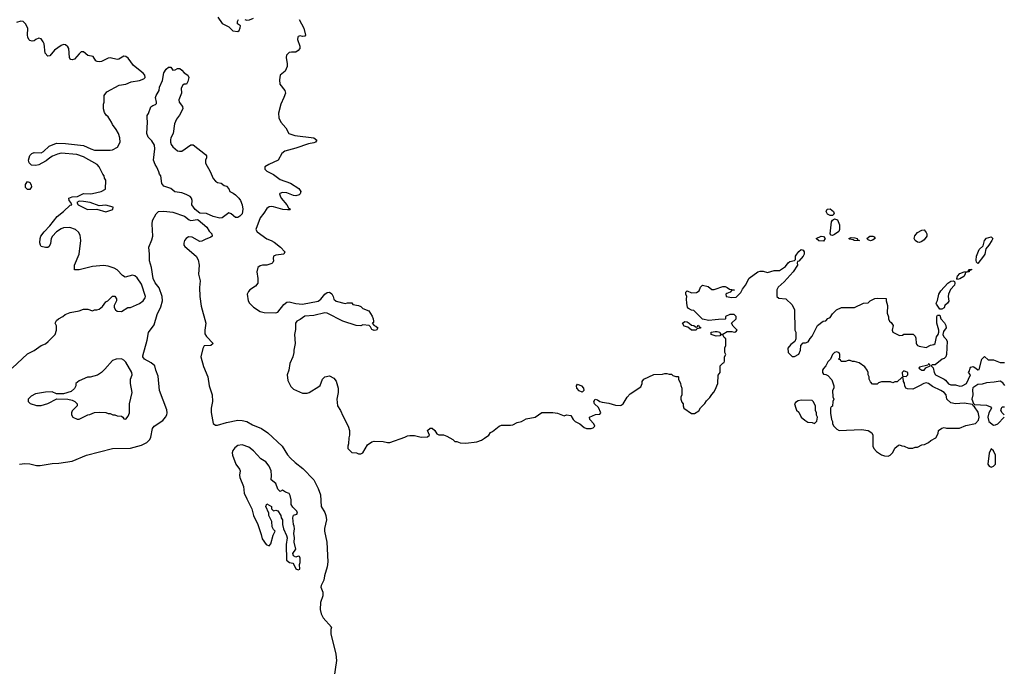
# Model space of a CAD drawing. Header units: inches. Extents: x 2380427 to 2580949, y 385907 to 546039.
# Tile 98 of 121: x 2503779 to 2512588, y 483480 to 489267. Entities that reach past the tile are written whole.
import ezdxf

# ---------------------------------------------------------------- set-up
doc = ezdxf.new("R2010")
doc.units = ezdxf.units.IN
doc.header["$MEASUREMENT"] = 0
doc.layers.add('C5408', color=7, linetype='Continuous')
doc.layers.add('C5418', color=7, linetype='Continuous')

msp = doc.modelspace()

# ---------------------------------------------------------------- linework, layer by layer
at = {"layer": 'C5408', "color": 5}
for points, elevation in [([(2503712.9, 486147.1), (2503850, 486278), (2503910, 486306), (2503970, 486351), (2504010, 486367.3), (2504033.8, 486386.2), (2504095.3, 486450), (2504108, 486490), (2504107.3, 486527.3), (2504098, 486550), (2504110, 486574), (2504126, 486590), (2504166, 486610), (2504186, 486630), (2504230, 486646), (2504310, 486662.8), (2504350, 486676), (2504390, 486678), (2504430, 486662), (2504450, 486671.3), (2504470, 486671.3), (2504490, 486678), (2504520.2, 486699.8), (2504550, 486742), (2504568.4, 486751.6), (2504610, 486794), (2504630, 486792), (2504644.7, 486770), (2504644.7, 486750), (2504624.7, 486710), (2504624.7, 486690), (2504636, 486670), (2504650, 486658.8), (2504690, 486656), (2504748, 486690), (2504770, 486691), (2504850, 486727.3), (2504884, 486750), (2504901.5, 486778.5), (2504903.7, 486790), (2504870, 486901.2), (2504830, 486958), (2504810, 486975.6), (2504790, 486979.6), (2504723.7, 486963.7), (2504698, 486978), (2504650, 487028), (2504623.1, 487043.1), (2504570, 487062), (2504530, 487068.7), (2504430, 487057.2), (2504310, 487029), (2504268.9, 487028.9), (2504269, 487070), (2504311.3, 487168.7), (2504325.2, 487290), (2504320.2, 487340.2), (2504305.6, 487365.6), (2504279, 487390), (2504227.5, 487407.5), (2504170, 487405.6), (2504150, 487396.9), (2504110, 487369.5), (2504073, 487330), (2504062, 487310), (2504055.3, 487264.7), (2504043.6, 487236.4), (2504031.1, 487228.9), (2504008.9, 487228.9), (2503970, 487238), (2503964, 487250), (2503959, 487270), (2503961.2, 487310), (2503969.4, 487330.6), (2503999.3, 487370), (2504050, 487422), (2504113.9, 487506.1), (2504172.3, 487550), (2504230, 487606), (2504246, 487610), (2504238, 487630), (2504222, 487650), (2504218, 487670), (2504250, 487680.7), (2504296, 487684), (2504350, 487713), (2504408.7, 487708.7), (2504430, 487712), (2504508.7, 487730), (2504548, 487750), (2504548.7, 487830), (2504538, 487850), (2504535.3, 487870), (2504524, 487884), (2504491.8, 487950), (2504471.8, 487970), (2504350, 488038.7), (2504290, 488062), (2504150, 488071.8), (2504116.1, 488063.9), (2504072.8, 488047.2), (2504048, 488032), (2504016.8, 488003.2), (2503978, 487982), (2503950, 487969), (2503923.1, 487963.1), (2503884, 487964), (2503864.7, 487984.7), (2503859, 488010), (2503869.2, 488050.8), (2503889, 488071), (2503910, 488078), (2503970, 488076), (2503992.3, 488087.7), (2504044.1, 488135.9), (2504110, 488160.7), (2504190, 488159.3), (2504350, 488140.5), (2504416, 488110), (2504450, 488099.5), (2504590, 488098), (2504610, 488102), (2504654.6, 488125.4), (2504678, 488170), (2504675.3, 488210), (2504662, 488250), (2504643.1, 488283.1), (2504608.7, 488330), (2504602, 488350), (2504570, 488398), (2504553.6, 488413.6), (2504538, 488438), (2504528, 488470), (2504528, 488510), (2504535.3, 488530), (2504535.3, 488590), (2504559, 488621), (2504670, 488682), (2504730, 488691), (2504778, 488710), (2504850, 488721.6), (2504890, 488738), (2504902, 488750), (2504897.4, 488770), (2504883, 488790), (2504798.1, 488858.1), (2504750, 488922), (2504730, 488936.9), (2504710, 488941.6), (2504665.7, 488914.3), (2504650, 488911.3), (2504590, 488925.1), (2504570, 488923.5), (2504510, 488891.5), (2504489.5, 488889.5), (2504471.9, 488891.9), (2504460.1, 488900.1), (2504437.5, 488937.5), (2504390, 488946), (2504350, 488978), (2504330, 488978.4), (2504310, 488962.9), (2504270, 488915.1), (2504250, 488907), (2504238, 488910), (2504230, 488914), (2504223.6, 488930), (2504217.7, 489010), (2504210, 489024.5), (2504190, 489041.3), (2504170, 489044.2), (2504150, 489035.6), (2504090, 488993.3), (2504050, 488942.9), (2504030, 488940.7), (2504007.5, 488967.5), (2503997.4, 489050), (2503990, 489069.2), (2503970, 489096.2), (2503950, 489100.7), (2503922.8, 489090), (2503910, 489079.3), (2503890, 489075.1), (2503870, 489081.2), (2503861.2, 489090), (2503852, 489110), (2503849.5, 489129.5), (2503851.3, 489190), (2503832.1, 489230), (2503810, 489250.7), (2503790, 489253.8), (2503750, 489242.7)], 40), ([(2505551.1, 489291.1), (2505590, 489232), (2505650, 489202), (2505686.8, 489166.8), (2505730, 489162.8), (2505742, 489170), (2505753.2, 489193.2), (2505753.6, 489213.6), (2505728, 489230), (2505728, 489250), (2505738, 489270)], 40), ([(2505794, 489270), (2505810, 489262), (2505834, 489266), (2505870, 489282)], 40), ([(2506279.6, 489270), (2506320.2, 489190), (2506337.1, 489130), (2506330, 489120.9), (2506310, 489118), (2506290, 489121.3), (2506270, 489115.6), (2506266.3, 489110), (2506264.7, 489090), (2506285.5, 489030), (2506284.9, 489010), (2506272, 488990), (2506250, 488975.1), (2506210, 488976.9), (2506190, 488973), (2506165.3, 488950), (2506162, 488930), (2506173.4, 488873.4), (2506172.3, 488847.7), (2506153.7, 488806.3), (2506111, 488770), (2506106, 488750), (2506102.8, 488730), (2506106, 488690), (2506150, 488632), (2506156, 488610), (2506142.8, 488570), (2506114.8, 488510), (2506094.8, 488430), (2506098.8, 488390), (2506116, 488350), (2506159.8, 488299.8), (2506188.6, 488248.6), (2506242, 488230), (2506410.4, 488210.4), (2506438, 488190), (2506424.7, 488170), (2506410, 488164.5), (2506364.4, 488155.6), (2506250, 488116), (2506152, 488090), (2506124.7, 488070), (2506090.5, 488009.5), (2506008.1, 487971.9), (2505971.3, 487950), (2505971.3, 487930), (2505990, 487911.3), (2506050, 487883), (2506110, 487838), (2506203, 487803), (2506275.9, 487755.9), (2506295.8, 487730), (2506288.7, 487710), (2506279.3, 487700.7), (2506250, 487689.7), (2506230, 487693.1), (2506170, 487716.8), (2506130, 487719.7), (2506107.9, 487712.1), (2506104.9, 487710), (2506108.2, 487690), (2506119.5, 487670), (2506170.6, 487610), (2506184, 487584), (2506202, 487570), (2506194.8, 487565.2), (2506175.9, 487564.1), (2506132.4, 487567.6), (2506050, 487593), (2506030, 487595.6), (2506010, 487592), (2505990, 487576), (2505964.9, 487535.1), (2505930, 487492.7), (2505891, 487390), (2505902.8, 487370), (2505990, 487305.8), (2506030.2, 487290.2), (2506055.1, 487275.1), (2506112.7, 487232.7), (2506150.6, 487189.4), (2506142, 487170), (2506070, 487161.2), (2506051.3, 487150), (2506046, 487130), (2506051, 487109), (2506045.4, 487094.6), (2506035.3, 487084.7), (2505990.7, 487069.3), (2505950.9, 487069.1), (2505930, 487064), (2505910.7, 487049.3), (2505902, 487010), (2505910.5, 486950), (2505910.4, 486909.6), (2505890, 486881.2), (2505838, 486850), (2505825.2, 486834.8), (2505814.8, 486810), (2505822.8, 486750), (2505834.8, 486730), (2505870, 486694.8), (2505930, 486654.8), (2505967.5, 486647.5), (2506070, 486642.8), (2506090, 486650.8), (2506141.1, 486718.9), (2506170, 486738.9), (2506190, 486740.9), (2506250, 486726), (2506310, 486722.2), (2506450, 486749.4), (2506472.5, 486767.5), (2506510, 486810.5), (2506530, 486824.9), (2506550, 486827.3), (2506573, 486813), (2506584.9, 486790), (2506590, 486766), (2506610, 486748), (2506690, 486727.3), (2506712.7, 486732.7), (2506750, 486732), (2506759.6, 486719.6), (2506811.3, 486710), (2506830, 486700.7), (2506850, 486682.8), (2506902.8, 486662.8), (2506933.3, 486613.3), (2506942, 486590), (2506946, 486570), (2506943.6, 486556.4), (2506934, 486550), (2506951.3, 486531.3), (2506965.4, 486525.4), (2506982, 486510), (2506971.3, 486490), (2506950, 486486), (2506930, 486495.3), (2506918, 486518), (2506906, 486530), (2506850, 486535.3), (2506830, 486528.7), (2506790, 486529.2), (2506670, 486569.4), (2506530, 486640.9), (2506510, 486644.1), (2506410, 486620.2), (2506330, 486612.8), (2506290, 486585.1), (2506258, 486570), (2506246.5, 486550), (2506245.8, 486494.2), (2506238.8, 486450), (2506244.7, 486370), (2506231, 486310), (2506230.8, 486290), (2506222.8, 486250), (2506196, 486190), (2506186, 486130), (2506170.9, 486089.1), (2506178, 486038), (2506204.5, 485984.5), (2506230, 485961), (2506310, 485924.7), (2506350, 485926), (2506370, 485931), (2506457, 485983), (2506466.3, 485993.7), (2506489, 486050), (2506510, 486071), (2506550, 486078.8), (2506590, 486058.8), (2506610, 486031.3), (2506628.9, 485970), (2506628.8, 485930), (2506617.1, 485870), (2506624, 485810), (2506650.8, 485770), (2506670, 485722), (2506718, 485630), (2506731.3, 485590), (2506731.3, 485550), (2506723.6, 485523.6), (2506722, 485470), (2506714, 485450), (2506714, 485430), (2506750, 485394), (2506791.1, 485391.1), (2506810, 485382), (2506830, 485382), (2506850, 485392), (2506890, 485462), (2506929.3, 485490.7), (2506950, 485496), (2507030, 485490.8), (2507070, 485482.8), (2507090, 485484.7), (2507226, 485530), (2507250, 485542), (2507270, 485544.7), (2507310, 485544.7), (2507370, 485532), (2507427.3, 485532.7), (2507446, 485550), (2507428, 485590), (2507451.6, 485611.6), (2507470, 485612), (2507492, 485590), (2507510, 485562), (2507530, 485552), (2507570, 485552), (2507599.6, 485539.6), (2507654, 485510), (2507672.7, 485492.7), (2507690, 485492), (2507719.6, 485479.6), (2507770, 485477.3), (2507870, 485490.7), (2507910, 485502.8), (2507938.6, 485521.4), (2507975.3, 485550), (2507990, 485571.3), (2508010, 485581), (2508070, 485630.8), (2508090, 485638.8), (2508170, 485638.8), (2508190, 485642.8), (2508230, 485661), (2508268.9, 485671.1), (2508310, 485696), (2508390, 485711.3), (2508450, 485752), (2508550, 485751), (2508590, 485744.7), (2508650, 485721), (2508670, 485730.7), (2508710, 485726), (2508731, 485690), (2508750, 485671), (2508790, 485650.8), (2508830, 485617.3), (2508850, 485607.7), (2508891.9, 485608.1), (2508910, 485616), (2508924, 485630), (2508916, 485650), (2508881.2, 485690), (2508878, 485710), (2508930, 485733.4), (2508970, 485738), (2508979, 485750), (2508957, 485797), (2508922.7, 485830), (2508917.2, 485850), (2508928.7, 485870), (2508950, 485866), (2508970, 485850.8), (2508990, 485842.8), (2509050, 485835.5), (2509110, 485818), (2509150, 485814), (2509161.5, 485818.5), (2509179, 485830), (2509215.3, 485890), (2509242, 485918), (2509337.2, 485982.8), (2509349, 486011), (2509349.2, 486030), (2509362, 486050), (2509452.7, 486092.7), (2509530, 486094), (2509550, 486102), (2509570, 486102), (2509590, 486094), (2509610, 486094), (2509623.6, 486083.6), (2509650, 486074), (2509670, 486074), (2509674, 486070), (2509674, 486050), (2509691.6, 486011.6), (2509692.7, 485992.7), (2509702, 485970), (2509702, 485910), (2509694, 485890), (2509694, 485870), (2509703.6, 485843.6), (2509714, 485830), (2509714, 485810), (2509722, 485790), (2509790, 485742), (2509816.4, 485743.6), (2509854.6, 485765.4), (2509870, 485794), (2509908.4, 485831.6), (2509923.1, 485856.9), (2509954.6, 485885.4), (2509970, 485914), (2509990, 485934), (2510000, 485955.1)], 40), ([(2503778, 485290), (2503825.3, 485294.7), (2503868.6, 485291.4), (2503930, 485277.6), (2503962.4, 485277.6), (2504070, 485296.5), (2504130, 485299.7), (2504250, 485315.8), (2504377.2, 485370), (2504610, 485429), (2504770, 485433.4), (2504870, 485458), (2504917, 485483), (2504942.9, 485510), (2504951.6, 485530), (2504967.5, 485610), (2504981.1, 485630), (2505058.6, 485681.4), (2505084.7, 485710), (2505096.4, 485730), (2505099.7, 485750), (2505094.8, 485774.8), (2505029.6, 485950), (2505018.3, 486078.3), (2504998, 486130), (2504989.5, 486169.5), (2504956.1, 486196.1), (2504895.1, 486230), (2504881.2, 486250), (2504881.2, 486258.8), (2504920.5, 486399.5), (2504932.9, 486467.1), (2504983.8, 486536.2), (2505008.7, 486630), (2505042.2, 486697.8), (2505057.6, 486750), (2505052.8, 486790), (2505026.6, 486866.6), (2504990, 486912.6), (2504974.6, 486950), (2504958.2, 487050), (2504941.4, 487110), (2504941.4, 487170), (2504933.5, 487230), (2504962.3, 487297.7), (2504971.1, 487330), (2504964, 487436), (2504966.6, 487470), (2504999.3, 487530), (2505022, 487550), (2505070, 487553.6), (2505150, 487543.6), (2505253.4, 487510), (2505296.1, 487476.1), (2505310, 487470.4), (2505370, 487479.5), (2505376.7, 487476.7), (2505454.9, 487410), (2505475.6, 487375.6), (2505498, 487350), (2505502, 487330), (2505490, 487320.7), (2505438.9, 487301.1), (2505410, 487284.5), (2505390, 487280.9), (2505321, 487321), (2505290, 487323.6), (2505268.4, 487310), (2505254.4, 487290), (2505246.7, 487266.7), (2505248.2, 487250), (2505257.7, 487237.7), (2505358.8, 487150), (2505377.3, 487117.3), (2505383.8, 487070), (2505379.1, 486990), (2505394.9, 486930), (2505386.7, 486870), (2505390.2, 486790.2), (2505404.1, 486704.1), (2505443.2, 486550), (2505434.8, 486490), (2505435.6, 486455.6), (2505450.8, 486430.8), (2505511, 486370), (2505487.9, 486352.1), (2505430, 486349), (2505416.4, 486323.6), (2505399.7, 486250), (2505422.7, 486162.7), (2505462, 486070), (2505475.4, 485990), (2505499.8, 485910), (2505504.8, 485850), (2505493.2, 485790), (2505492.9, 485752.9), (2505510, 485653), (2505530, 485639.2), (2505550, 485638.9), (2505630, 485663), (2505730, 485681.8), (2505770, 485681.4), (2505810.7, 485670.7), (2505861.5, 485641.5), (2505941.3, 485610), (2506000.3, 485570), (2506126.8, 485450), (2506174.4, 485374.4), (2506202.7, 485342.7), (2506243.6, 485303.6), (2506313.7, 485250), (2506410, 485148.2), (2506450, 485073), (2506470, 485014), (2506477, 484910), (2506510, 484855.5), (2506519.2, 484830), (2506523.9, 484790), (2506505.3, 484714.8), (2506504.9, 484690), (2506528, 484590), (2506536.6, 484416.6), (2506530, 484369.2), (2506506, 484290), (2506499.5, 484250), (2506476.4, 484203.6), (2506474.4, 484190), (2506490, 484144.7), (2506491.1, 484111.1), (2506469.1, 484050), (2506467.1, 483990), (2506475.5, 483950), (2506493.6, 483913.6), (2506567.7, 483830), (2506561.7, 483810), (2506563.2, 483770), (2506608.6, 483588.6), (2506612.4, 483532.4), (2506574.2, 483270)], 20), ([(2510000, 486581.4), (2509945.4, 486574.6), (2509888, 486588), (2509810, 486666), (2509790, 486668), (2509761.2, 486681.2), (2509753.2, 486693.2), (2509746.3, 486726.3), (2509744, 486770), (2509748.7, 486790), (2509738, 486810), (2509738, 486830), (2509750, 486842), (2509790, 486822), (2509835.3, 486824.7), (2509858, 486842), (2509870, 486874), (2509888.7, 486891.3), (2509938, 486878), (2509971.6, 486851.6), (2509991.6, 486851.6), (2510000, 486854.4)], 40), ([(2510000, 486438.7), (2509966, 486450), (2509966, 486470), (2510000, 486475.2)], 40)]:
    msp.add_lwpolyline(points, dxfattribs=dict(at, elevation=elevation))
for points, elevation in [([(2505150, 488814), (2505170, 488818), (2505190, 488830.8), (2505210.6, 488830.6), (2505230, 488816), (2505250.5, 488790.5), (2505284.7, 488770), (2505291.3, 488750), (2505284.7, 488715.3), (2505272, 488690), (2505251.3, 488688.7), (2505239.6, 488680.4), (2505225.4, 488654.6), (2505226, 488610), (2505202, 488550), (2505207.3, 488530), (2505235.8, 488490), (2505238, 488470), (2505210, 488413.2), (2505183.4, 488376.6), (2505163.9, 488336.1), (2505151.8, 488248.2), (2505131, 488210), (2505127.1, 488192.9), (2505127.3, 488170), (2505134.8, 488150), (2505148.3, 488128.3), (2505190, 488094.8), (2505210, 488091), (2505230, 488091), (2505310, 488146.8), (2505330, 488146), (2505442, 488062), (2505450.7, 488050), (2505450.7, 488030), (2505441, 488010), (2505442.5, 487982.5), (2505482.8, 487910), (2505510, 487846), (2505530, 487822.8), (2505550, 487810.8), (2505582.8, 487802.8), (2505610, 487782), (2505630, 487778), (2505650, 487752), (2505658, 487730), (2505690, 487715.5), (2505710, 487700.5), (2505740.7, 487670), (2505753.4, 487650), (2505770.6, 487610), (2505774.8, 487570), (2505770.8, 487530), (2505750, 487509.5), (2505730, 487498), (2505710, 487496), (2505670, 487529.3), (2505650, 487539.3), (2505590, 487493.6), (2505570, 487491.5), (2505510, 487506.6), (2505450, 487534), (2505390, 487534.3), (2505350, 487569.7), (2505319.5, 487610), (2505323.7, 487650), (2505317.2, 487670), (2505303.6, 487683.6), (2505270, 487702.9), (2505230, 487718.4), (2505167.2, 487727.2), (2505130, 487755.3), (2505070, 487777), (2505050, 487801.2), (2505040.9, 487870), (2505030, 487885.2), (2505025.5, 487905.5), (2505006.2, 487946.2), (2504990, 487969.7), (2504976.4, 488010), (2504989.8, 488110), (2504985, 488145), (2504962.7, 488182.7), (2504930, 488216), (2504916, 488250), (2504924, 488350), (2504919, 488390), (2504921.2, 488410), (2504932, 488428), (2504952.9, 488487.1), (2504970, 488498.8), (2504993.2, 488506.8), (2505002, 488518), (2505004, 488530), (2504995.1, 488570), (2504999.3, 488590), (2505025.8, 488634.2), (2505030, 488662), (2505057.5, 488722.5), (2505069.6, 488790.4), (2505090, 488824.7), (2505110, 488842), (2505130, 488842)], 20), ([(2503850, 487748), (2503830, 487766), (2503830, 487792), (2503850, 487818), (2503870, 487811.3), (2503881, 487790), (2503884.7, 487770), (2503870, 487748)], 40), ([(2504310, 487642), (2504292, 487630), (2504302, 487610), (2504387.3, 487567.3), (2504470, 487571.3), (2504550, 487546.8), (2504612.5, 487567.5), (2504615.3, 487590), (2504550, 487606), (2504490, 487601.2), (2504410, 487631.6), (2504350, 487641.2)], 40), ([(2509830, 486514), (2509842, 486518), (2509846, 486530), (2509852.7, 486532.7), (2509858, 486518), (2509870, 486514), (2509870, 486506), (2509838, 486502), (2509830, 486488), (2509788.4, 486488.4), (2509756.4, 486516.4), (2509724.7, 486524.7), (2509708, 486550), (2509730, 486564.7), (2509750, 486562), (2509770, 486552), (2509790, 486532), (2509811.6, 486531.6)], 40), ([(2504690, 486231.1), (2504642, 486230), (2504610, 486216), (2504541.4, 486138.6), (2504510, 486108.7), (2504474.4, 486085.6), (2504411.1, 486068.9), (2504387.3, 486067.3), (2504310, 486035.3), (2504282, 486010), (2504282, 485990), (2504270, 485966), (2504239.6, 485940.4), (2504170, 485918), (2504110, 485918), (2504070, 485935.3), (2504010, 485933.2), (2503922, 485918), (2503882, 485898), (2503854, 485870), (2503854, 485850), (2503871.6, 485831.6), (2503930, 485814.8), (2503970, 485814.8), (2504030, 485831), (2504112.7, 485872.7), (2504210, 485872), (2504250, 485862), (2504274, 485850), (2504294, 485830), (2504294, 485810), (2504250, 485766), (2504242, 485750), (2504242, 485730), (2504254, 485710), (2504292.7, 485692.7), (2504310, 485692), (2504390, 485732), (2504407.3, 485732.7), (2504448.4, 485751.6), (2504490, 485754), (2504550, 485751.3), (2504570, 485742), (2504590, 485742), (2504611.6, 485731.6), (2504631.1, 485731.1), (2504650, 485722), (2504690, 485718), (2504702, 485710), (2504710, 485694), (2504730, 485692), (2504750, 485718), (2504762, 485750), (2504761.6, 485830), (2504785.1, 485930), (2504769.5, 486010), (2504769.4, 486030), (2504771.8, 486050), (2504786.6, 486090), (2504782.9, 486110), (2504730, 486202.9), (2504710, 486221.6)], 40), ([(2508810, 485935.1), (2508785.9, 485945.9), (2508764.2, 485970), (2508760.9, 485990), (2508770, 486006), (2508806.8, 485990), (2508822.4, 485970), (2508827.3, 485950)], 40), ([(2505770, 485463.7), (2505730, 485457), (2505704.4, 485435.6), (2505687.3, 485412.7), (2505680.4, 485390), (2505683.1, 485370), (2505713.4, 485290), (2505745.5, 485245.5), (2505750.6, 485230), (2505744.9, 485190), (2505748.4, 485170), (2505783, 485090), (2505788.5, 485030), (2505810, 484978.8), (2505856.4, 484890), (2505870.4, 484830.4), (2505908.4, 484748.4), (2505940.5, 484660.5), (2505950, 484621), (2505984, 484570), (2506010, 484558), (2506024.7, 484575.3), (2506046, 484654), (2506066, 484690), (2506050, 484706), (2506038, 484730), (2506036.4, 484776.4), (2506009, 484830), (2506008.7, 484850), (2505982, 484910), (2505990, 484934), (2506032, 484910), (2506032, 484890), (2506050, 484872), (2506070, 484878), (2506090, 484871.3), (2506116, 484830), (2506118, 484810), (2506131, 484790), (2506131, 484750), (2506138, 484710), (2506166, 484650), (2506171.1, 484628.9), (2506164, 484570), (2506166, 484430), (2506194, 484410), (2506222, 484402), (2506231.6, 484391.6), (2506250, 484354), (2506270, 484344.7), (2506286, 484350), (2506282, 484390), (2506288, 484410), (2506287.3, 484447.3), (2506282, 484462), (2506270, 484466), (2506250, 484458), (2506230, 484468), (2506222, 484490), (2506248.7, 484530), (2506235.3, 484590), (2506239, 484630), (2506233.2, 484670), (2506239.3, 484710), (2506236, 484736), (2506229, 484750), (2506224, 484810), (2506230, 484832), (2506258, 484842), (2506266, 484850), (2506258, 484870), (2506223.1, 484903.1), (2506208, 484928), (2506208.7, 484970), (2506199, 485010), (2506190, 485028), (2506158, 485038), (2506130, 485058), (2506110, 485046), (2506090, 485066), (2506070, 485115.3), (2506029.2, 485149.2), (2506032.3, 485187.7), (2506029.2, 485230), (2506011.5, 485271.5), (2505982.7, 485310), (2505936.6, 485336.6), (2505872.3, 485410), (2505830, 485442.4)], 20)]:
    msp.add_lwpolyline(points, close=True, dxfattribs=dict(at, elevation=elevation))
at = {"layer": 'C5418', "color": 5, "elevation": 40}
for points in [[(2511050, 487514), (2511030, 487514.5), (2511005.6, 487525.6), (2510994, 487550), (2511002.7, 487570), (2511030, 487573.7), (2511059.1, 487550), (2511066, 487530)], [(2511050, 487335.3), (2511038, 487338), (2511028.7, 487350), (2511042.9, 487457.1), (2511050, 487472), (2511070, 487486), (2511095.5, 487475.5), (2511114, 487430), (2511113.4, 487390), (2511108, 487372), (2511070, 487345.2)], [(2511830, 487274), (2511810, 487277), (2511789.3, 487290), (2511780.9, 487310), (2511787.3, 487332.7), (2511810, 487362.8), (2511850, 487384), (2511870, 487386), (2511890, 487362), (2511894.8, 487350), (2511894, 487330), (2511870, 487296), (2511850, 487280.7)], [(2510970, 487285.2), (2510929.3, 487289.3), (2510906, 487310), (2510950, 487331), (2510970, 487326), (2510986, 487310)], [(2511274, 487294), (2511286, 487294), (2511290, 487292), (2511290, 487289), (2511246, 487290), (2511236.4, 487296.4), (2511204, 487304), (2511198, 487310), (2511216.9, 487316.9), (2511250, 487316), (2511272, 487310)], [(2511390, 487289.4), (2511370, 487298), (2511358, 487310), (2511386, 487330), (2511410.6, 487330.6), (2511423.6, 487323.6), (2511431.3, 487310), (2511410, 487295.3)], [(2512350, 487086), (2512338, 487098), (2512335.3, 487115.3), (2512339.5, 487150), (2512362.7, 487210), (2512398, 487242), (2512410, 487290.8), (2512430, 487310.7), (2512470, 487324.7), (2512484.7, 487310), (2512476, 487290), (2512450.5, 487249.5), (2512422.8, 487217.2), (2512414, 487170), (2512402.8, 487150)], [(2512170, 486942), (2512164, 486950), (2512169.6, 486970.4), (2512190, 486996), (2512230, 487011.3), (2512266, 487014), (2512270, 487032), (2512294, 487034), (2512294, 487030), (2512278, 487022), (2512274, 487010), (2512251.3, 487008.7), (2512238, 487002), (2512238, 486990), (2512226, 486970), (2512190, 486949)], [(2512010, 486678), (2511980.4, 486720.4), (2511978, 486730), (2511990, 486754), (2512001.2, 486810), (2512020.1, 486839.9), (2512084, 486910), (2512110, 486926.8), (2512134, 486930), (2512143.6, 486923.6), (2512146, 486910), (2512141, 486890), (2512107.7, 486852.3), (2512088.3, 486811.7), (2512086, 486790), (2512090.6, 486749.4), (2512081, 486730), (2512056, 486710), (2512050, 486688), (2512030, 486678)], [(2511090, 486294), (2511070, 486288), (2511052, 486270), (2511034, 486230), (2511010, 486206), (2510991.6, 486168.4), (2510970, 486146), (2510962, 486130), (2510962, 486110), (2510970, 486094), (2510991.6, 486091.6), (2511010, 486082), (2511045.4, 486045.4), (2511062, 485990), (2511062, 485970), (2511052, 485950), (2511052.7, 485892.7), (2511062, 485870), (2511054, 485850), (2511051.6, 485808.4), (2511038, 485802), (2511034, 485790), (2511034, 485746), (2511042, 485690), (2511051.1, 485671.1), (2511052, 485650), (2511062, 485630), (2511090, 485602), (2511110, 485591.3), (2511310, 485601), (2511370.9, 485590.9), (2511402, 485570), (2511412, 485550), (2511412, 485450), (2511422, 485430), (2511443.5, 485403.5), (2511490, 485372), (2511516.4, 485363.6), (2511550, 485362), (2511566, 485370), (2511590, 485394), (2511610, 485434), (2511640.4, 485459.6), (2511650, 485462), (2511672.7, 485452.7), (2511691.6, 485451.6), (2511730, 485434), (2511770, 485434), (2511790, 485442), (2511810, 485442), (2511850, 485462), (2511874, 485466), (2511910, 485482), (2511930, 485502), (2511974.6, 485525.4), (2511996.4, 485563.6), (2511998, 485590), (2512028.4, 485611.6), (2512050, 485618), (2512071.6, 485611.6), (2512188.4, 485611.6), (2512243.1, 485636.9), (2512330, 485652), (2512357.2, 485682.8), (2512364, 485710), (2512355.1, 485755.1), (2512322, 485802), (2512308, 485810), (2512302, 485822), (2512230, 485834), (2512150, 485829.3), (2512110, 485839), (2512075.3, 485870), (2512069, 485910), (2512049.3, 485930), (2512020.9, 485950), (2511945.9, 485985.9), (2511910, 486012.7), (2511890, 486016), (2511867.5, 486012.5), (2511830.6, 485989.4), (2511770, 485962), (2511723.1, 485963.1), (2511708, 485970), (2511698, 485990), (2511695.3, 486015.3), (2511686, 486030), (2511682, 486062), (2511670, 486066), (2511630, 486026), (2511610, 486026), (2511590, 486018), (2511570, 486026), (2511490, 486026), (2511463.6, 486016.4), (2511450, 486006), (2511410, 486006), (2511390, 486026), (2511378, 486050), (2511378, 486070), (2511368.9, 486088.9), (2511368.7, 486110), (2511362, 486130), (2511340.2, 486160.2), (2511290, 486195.3), (2511248.4, 486208.4), (2511228.9, 486208.9), (2511210, 486218), (2511190, 486218), (2511168.4, 486208.4), (2511128, 486208), (2511122, 486222), (2511106, 486230), (2511118, 486242), (2511118, 486270), (2511110, 486286)], [(2511910, 486186), (2511903.6, 486176.4), (2511830, 486158), (2511824.7, 486150), (2511850, 486132), (2511870, 486132), (2511887.3, 486152.7), (2511926, 486170), (2511922, 486182)], [(2511690, 486126), (2511674, 486110), (2511678, 486078), (2511710, 486074), (2511726, 486090), (2511726, 486110)], [(2510770, 485862), (2510742.8, 485857.2), (2510719.6, 485840.4), (2510712, 485830), (2510722, 485790), (2510730, 485774), (2510750, 485754), (2510772, 485710), (2510802, 485682), (2510830, 485664.7), (2510870, 485662), (2510890, 485654), (2510910, 485674), (2510918, 485710), (2510908.4, 485728.4), (2510907.3, 485747.3), (2510898, 485770), (2510898, 485810), (2510878, 485850), (2510870, 485858)], [(2512470, 485426), (2512451.6, 485388.4), (2512442, 485290), (2512451.6, 485271.6), (2512470, 485262), (2512490, 485272), (2512508, 485290), (2512509, 485350), (2512509, 485370), (2512490, 485408)]]:
    msp.add_lwpolyline(points, close=True, dxfattribs=at)
for points in [[(2510000, 486854.4), (2510070, 486878), (2510090, 486878.8), (2510110, 486871), (2510130, 486856), (2510174, 486850), (2510170, 486846), (2510150, 486846), (2510134, 486830), (2510104.5, 486815.5), (2510098, 486810), (2510101, 486790), (2510150, 486782.4), (2510190, 486784.9), (2510230, 486824.7), (2510244.7, 486855.3), (2510274, 486890), (2510306.6, 486953.4), (2510382, 487010), (2510404.1, 487015.9), (2510430, 487015.5), (2510470, 487004), (2510530, 487022.8), (2510577.2, 487022.8), (2510630, 487058), (2510654, 487090), (2510670, 487102.8), (2510710, 487112), (2510719, 487121), (2510721.2, 487150), (2510732.3, 487170), (2510750, 487194), (2510770, 487211), (2510790, 487204.7), (2510797.3, 487190), (2510796.3, 487170), (2510787.3, 487150), (2510750, 487106), (2510738, 487102), (2510734, 487090), (2510738, 487070), (2510698, 487010), (2510618, 486922), (2510565.4, 486874.6), (2510552, 486850), (2510554, 486790), (2510570, 486774), (2510634, 486770), (2510690, 486714), (2510712, 486670), (2510714, 486490), (2510722, 486470), (2510722, 486410), (2510712.7, 486387.3), (2510679.6, 486360.4), (2510652.7, 486327.3), (2510654, 486290), (2510690, 486254), (2510710, 486254), (2510750, 486274), (2510766, 486310), (2510767.3, 486352.7), (2510790, 486374), (2510810, 486374), (2510834.6, 486385.4), (2510850, 486414), (2510870, 486434), (2510918, 486530), (2510966, 486570), (2510990, 486572), (2511010, 486592), (2511030, 486602), (2511050, 486634), (2511086, 486670), (2511131.6, 486691.6), (2511247.3, 486692.7), (2511328.4, 486731.6), (2511370, 486734), (2511388.4, 486751.6), (2511430, 486772), (2511450, 486774), (2511531.6, 486771.6), (2511532, 486750), (2511542, 486710), (2511539.6, 486639.6), (2511551.3, 486608.7), (2511551.3, 486591.3), (2511562, 486570), (2511576.9, 486556.9), (2511594, 486530), (2511584.7, 486490), (2511591.6, 486471.6), (2511650, 486442), (2511676.4, 486443.6), (2511690, 486452), (2511771.6, 486451.6), (2511790, 486434), (2511796.9, 486416.9), (2511798, 486370), (2511802, 486362), (2511811.1, 486351.1), (2511826.4, 486346.4), (2511890, 486334.8), (2511926.3, 486353.7), (2511958.6, 486361.4), (2511968.7, 486370), (2511981.2, 486430), (2511997.2, 486450), (2512000.9, 486470), (2512000.9, 486490), (2511983.7, 486550), (2511984, 486610), (2511990, 486622), (2512010, 486622), (2512018.8, 486590), (2512053.1, 486553.1), (2512064.9, 486530), (2512067.3, 486510), (2512044.4, 486475.6), (2512038, 486450), (2512048.1, 486428.1), (2512066, 486410), (2512076, 486390), (2512071, 486270), (2512066, 486250), (2512050, 486234), (2512031.1, 486228.9), (2511970, 486178), (2511942, 486178), (2511934, 486170), (2511951.6, 486151.6), (2511961, 486110), (2511971.3, 486090), (2512050.5, 486050.5), (2512062.4, 486042.4), (2512090, 486008.2), (2512110, 486000.4), (2512150, 486000.5), (2512190, 485986.8), (2512210, 485990.8), (2512249.1, 486010.9), (2512286, 486090), (2512268.7, 486110), (2512276.4, 486123.6), (2512282, 486150), (2512290, 486158), (2512310, 486162), (2512334, 486150), (2512350, 486134), (2512362, 486138), (2512388, 486230), (2512410, 486252), (2512443.6, 486223.6), (2512490, 486222), (2512550, 486198), (2512590, 486198)], [(2510000, 486475.2), (2510018, 486478), (2510042, 486470), (2510050, 486454), (2510070, 486454), (2510110, 486476), (2510150, 486478), (2510170, 486472), (2510187.3, 486472.7), (2510198, 486490), (2510163.1, 486523.1), (2510146, 486550), (2510188, 486590), (2510188, 486610), (2510170, 486628), (2510131.6, 486628.4), (2510094, 486610), (2510094, 486590), (2510090, 486586), (2510030, 486585.2), (2510000, 486581.4)], [(2510000, 485955.1), (2510026, 486010), (2510027.3, 486087.3), (2510046, 486110), (2510046, 486170), (2510070, 486194), (2510082, 486198), (2510086, 486210), (2510086, 486250), (2510098, 486270), (2510088, 486290), (2510088, 486330), (2510098, 486350), (2510098, 486410), (2510083.1, 486423.1), (2510070, 486446), (2510050, 486446), (2510042, 486438), (2510010, 486435.3), (2510000, 486438.7)], [(2512592.3, 485992.3), (2512576.2, 486016.2), (2512550, 486033.2), (2512497, 486023), (2512430, 486017.6), (2512390, 486004.5), (2512350, 486001.2), (2512307.1, 485972.9), (2512304.5, 485955.5), (2512305.5, 485910), (2512298.8, 485870), (2512311.3, 485831.3), (2512322, 485822), (2512430, 485818), (2512463.6, 485803.6), (2512472, 485790), (2512450.9, 485749.1), (2512441, 485710), (2512450.9, 485670.9), (2512490, 485638), (2512510, 485642), (2512530, 485651.3), (2512588, 485710)], [(2512588, 485730), (2512569.1, 485749.1), (2512558, 485770), (2512562, 485790), (2512570, 485802), (2512590, 485802)]]:
    msp.add_lwpolyline(points, dxfattribs=at)

doc.saveas('drawing.dxf')
